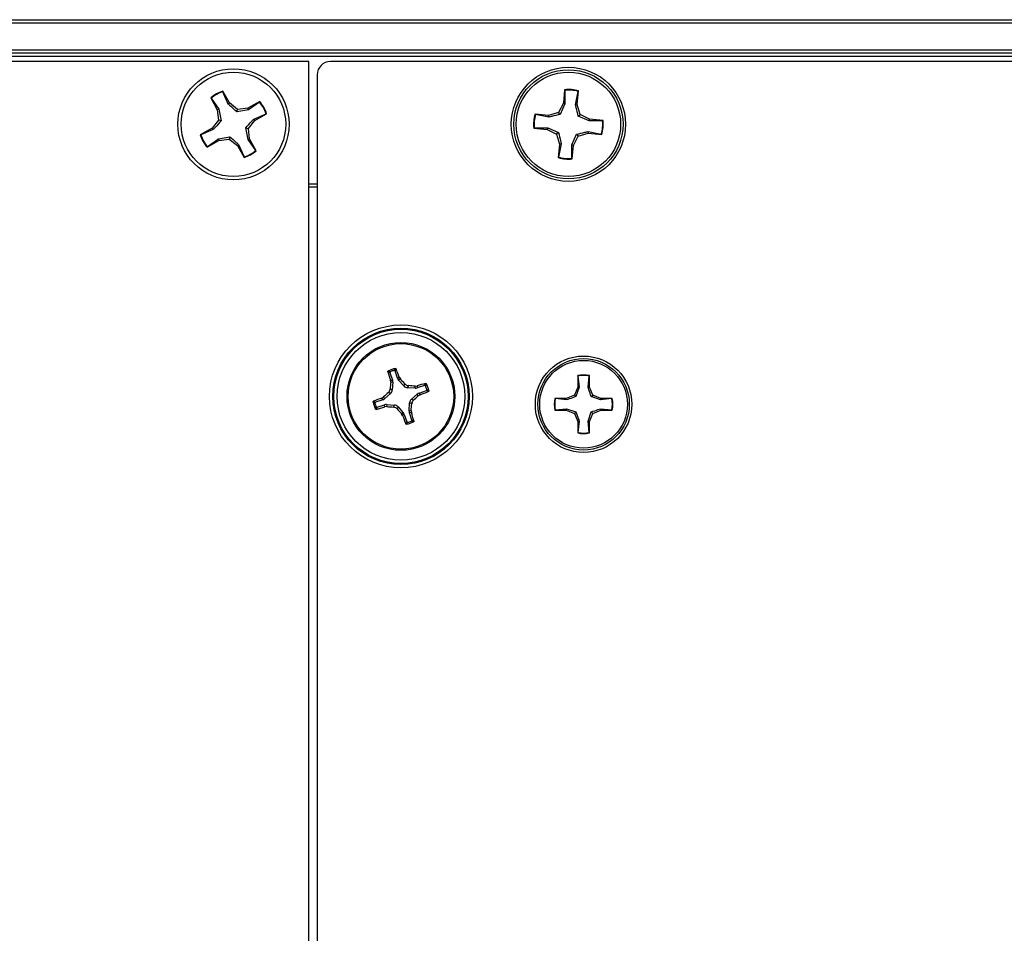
# Model space of a CAD drawing. Header units: inches. Extents: x 0.3 to 33.8, y 0.2 to 21.7.
# Tile 20 of 72: x 11.621 to 11.915, y 9.936 to 10.209. Entities that reach past the tile are written whole.
import ezdxf

# ---------------------------------------------------------------- set-up
doc = ezdxf.new("R2010")
doc.units = ezdxf.units.IN
doc.header["$MEASUREMENT"] = 0

msp = doc.modelspace()

# ---------------------------------------------------------------- linework, layer by layer
at = {"color": 7, "linetype": 'Continuous', "lineweight": 25}
for p, q in [((3.732059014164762, 10.20923298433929), (13.31205901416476, 10.20923298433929)), ((13.31205901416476, 10.2082329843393), (3.732059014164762, 10.2082329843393)), ((3.732059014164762, 10.20023298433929), (13.31205901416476, 10.20023298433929)), ((13.31205901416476, 10.19923298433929), (3.732059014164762, 10.19923298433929)), ((13.31205901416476, 10.19823298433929), (3.732059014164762, 10.19823298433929)), ((11.70705901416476, 10.19673298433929), (9.324559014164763, 10.19673298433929)), ((11.70705901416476, 9.696732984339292), (11.70705901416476, 10.19673298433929)), ((13.30562440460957, 10.19673298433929), (11.71349362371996, 10.19673298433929)), ((11.70955901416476, 10.1927983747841), (11.70955901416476, 9.700667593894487)), ((11.78343015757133, 10.18832153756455), (11.7830552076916, 10.18428397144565)), ((11.78349328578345, 10.1881730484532), (11.78343015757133, 10.18832153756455)), ((11.67776300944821, 10.18585536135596), (11.67974533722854, 10.18231800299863)), ((11.67789924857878, 10.18576891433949), (11.67776300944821, 10.18585536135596)), ((11.67789924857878, 10.18576891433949), (11.68020967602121, 10.18246902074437)), ((11.68337434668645, 10.18435169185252), (11.68139201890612, 10.18788905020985)), ((11.68139463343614, 10.1877277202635), (11.68139201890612, 10.18788905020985)), ((11.68300314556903, 10.18403447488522), (11.68139463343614, 10.1877277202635)), ((11.78349328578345, 10.1881730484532), (11.78352324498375, 10.18414483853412)), ((11.78671173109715, 10.18384873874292), (11.78748294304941, 10.18780254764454)), ((11.78719738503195, 10.1838993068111), (11.78757233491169, 10.18793687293)), ((11.78748294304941, 10.18780254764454), (11.78757233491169, 10.18793687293)), ((11.68020967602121, 10.18246902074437), (11.67974533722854, 10.18231800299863)), ((11.68020967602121, 10.18246902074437), (11.68086238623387, 10.17902441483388)), ((11.68300314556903, 10.18403447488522), (11.68337434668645, 10.18435169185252)), ((11.68581213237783, 10.18243101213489), (11.68337434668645, 10.18435169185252)), ((11.68560044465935, 10.18167961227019), (11.68581213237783, 10.18243101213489)), ((11.68904505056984, 10.18233232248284), (11.68560044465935, 10.18167961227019)), ((11.6888940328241, 10.18279666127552), (11.68581213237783, 10.18243101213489)), ((11.69243139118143, 10.18477898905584), (11.6888940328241, 10.18279666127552)), ((11.68904505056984, 10.18233232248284), (11.6888940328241, 10.18279666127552)), ((11.69234494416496, 10.18464274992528), (11.68904505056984, 10.18233232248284)), ((11.69234494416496, 10.18464274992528), (11.69243139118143, 10.18477898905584)), ((11.7830552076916, 10.18428397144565), (11.78160750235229, 10.18153880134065)), ((11.78352324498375, 10.18414483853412), (11.78210609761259, 10.18093812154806)), ((11.78352324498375, 10.18414483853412), (11.7830552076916, 10.18428397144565)), ((11.78671173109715, 10.18384873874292), (11.78719738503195, 10.1838993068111)), ((11.78811483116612, 10.18093449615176), (11.78719738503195, 10.1838993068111)), ((11.67974533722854, 10.18231800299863), (11.68011098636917, 10.17923610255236)), ((11.69061050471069, 10.17953885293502), (11.69430375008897, 10.18114736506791)), ((11.69061050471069, 10.17953885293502), (11.69092772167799, 10.17916765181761)), ((11.69092772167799, 10.17916765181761), (11.69446508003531, 10.18114997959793)), ((11.69430375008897, 10.18114736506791), (11.69446508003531, 10.18114997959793)), ((11.77864269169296, 10.18062135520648), (11.77460512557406, 10.18099630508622)), ((11.77473945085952, 10.18090691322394), (11.77460512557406, 10.18099630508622)), ((11.77869325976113, 10.18013570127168), (11.77473945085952, 10.18090691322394)), ((11.78160750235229, 10.18153880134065), (11.77864269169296, 10.18062135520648)), ((11.77869325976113, 10.18013570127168), (11.77864269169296, 10.18062135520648)), ((11.78210609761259, 10.18093812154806), (11.78160750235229, 10.18153880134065)), ((11.78751415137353, 10.18043590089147), (11.78811483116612, 10.18093449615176)), ((11.79072086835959, 10.17901875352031), (11.78751415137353, 10.18043590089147)), ((11.79086000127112, 10.17948679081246), (11.78811483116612, 10.18093449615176)), ((11.79072086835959, 10.17901875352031), (11.79086000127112, 10.17948679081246)), ((11.79489756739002, 10.17911184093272), (11.79086000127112, 10.17948679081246)), ((11.67819030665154, 10.17679831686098), (11.67465294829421, 10.17481598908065)), ((11.68011098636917, 10.17923610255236), (11.67819030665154, 10.17679831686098)), ((11.67850752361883, 10.17642711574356), (11.67819030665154, 10.17679831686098)), ((11.68086238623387, 10.17902441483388), (11.68011098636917, 10.17923610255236)), ((11.68890835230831, 10.17349694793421), (11.68825564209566, 10.1769415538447)), ((11.68825564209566, 10.1769415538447), (11.68900704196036, 10.17672986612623)), ((11.68900704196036, 10.17672986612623), (11.69092772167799, 10.17916765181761)), ((11.68937269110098, 10.17364796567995), (11.68900704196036, 10.17672986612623)), ((11.77436895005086, 10.17691725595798), (11.7742204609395, 10.17685412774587)), ((11.7742204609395, 10.17685412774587), (11.77825802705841, 10.17647917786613)), ((11.77436895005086, 10.17691725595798), (11.77839715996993, 10.17694721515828)), ((11.77839715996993, 10.17694721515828), (11.77825802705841, 10.17647917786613)), ((11.77825802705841, 10.17647917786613), (11.7810031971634, 10.17503147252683)), ((11.77839715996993, 10.17694721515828), (11.78160387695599, 10.17553006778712)), ((11.79474907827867, 10.17904871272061), (11.79072086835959, 10.17901875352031)), ((11.79474907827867, 10.17904871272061), (11.79489756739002, 10.17911184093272)), ((11.67481427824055, 10.17481860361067), (11.67465294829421, 10.17481598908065)), ((11.67850752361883, 10.17642711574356), (11.67481427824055, 10.17481860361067)), ((11.67677308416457, 10.17132321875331), (11.68007297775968, 10.17363364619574)), ((11.68007297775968, 10.17363364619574), (11.68351758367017, 10.1742863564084)), ((11.68007297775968, 10.17363364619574), (11.68022399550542, 10.17316930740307)), ((11.68022399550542, 10.17316930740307), (11.6833058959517, 10.1735349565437)), ((11.68351758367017, 10.1742863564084), (11.6833058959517, 10.1735349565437)), ((11.6833058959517, 10.1735349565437), (11.68574368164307, 10.17161427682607)), ((11.68890835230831, 10.17349694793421), (11.68937269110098, 10.17364796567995)), ((11.69135501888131, 10.17011060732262), (11.68937269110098, 10.17364796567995)), ((11.78160387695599, 10.17553006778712), (11.7810031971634, 10.17503147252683)), ((11.7810031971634, 10.17503147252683), (11.78192064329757, 10.17206666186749)), ((11.78559478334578, 10.17182113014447), (11.78701193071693, 10.17502784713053)), ((11.78606282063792, 10.17168199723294), (11.78751052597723, 10.17442716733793)), ((11.78701193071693, 10.17502784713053), (11.78751052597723, 10.17442716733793)), ((11.78751052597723, 10.17442716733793), (11.79047533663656, 10.1753446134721)), ((11.79042476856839, 10.17583026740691), (11.79047533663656, 10.1753446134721)), ((11.79042476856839, 10.17583026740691), (11.79437857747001, 10.17505905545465)), ((11.79047533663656, 10.1753446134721), (11.79451290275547, 10.17496966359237)), ((11.79437857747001, 10.17505905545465), (11.79451290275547, 10.17496966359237)), ((11.67668663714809, 10.17118697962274), (11.68022399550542, 10.17316930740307)), ((11.67677308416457, 10.17132321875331), (11.67668663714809, 10.17118697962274)), ((11.68611488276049, 10.17193149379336), (11.68574368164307, 10.17161427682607)), ((11.68574368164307, 10.17161427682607), (11.6877260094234, 10.16807691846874)), ((11.68611488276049, 10.17193149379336), (11.68772339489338, 10.16823824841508)), ((11.69121877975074, 10.1701970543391), (11.68890835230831, 10.17349694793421)), ((11.78192064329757, 10.17206666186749), (11.78154569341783, 10.16802909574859)), ((11.78240629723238, 10.17211722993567), (11.78163508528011, 10.16816342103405)), ((11.78240629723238, 10.17211722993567), (11.78192064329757, 10.17206666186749)), ((11.78562474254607, 10.16779292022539), (11.78559478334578, 10.17182113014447)), ((11.78559478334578, 10.17182113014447), (11.78606282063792, 10.17168199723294)), ((11.78568787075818, 10.16764443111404), (11.78606282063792, 10.17168199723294)), ((11.68772339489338, 10.16823824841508), (11.6877260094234, 10.16807691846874)), ((11.69121877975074, 10.1701970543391), (11.69135501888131, 10.17011060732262)), ((11.78163508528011, 10.16816342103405), (11.78154569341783, 10.16802909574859)), ((11.78562474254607, 10.16779292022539), (11.78568787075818, 10.16764443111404)), ((11.70705901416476, 10.16023298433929), (11.70955901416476, 10.16023298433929)), ((11.70955901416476, 10.15923298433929), (11.70705901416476, 10.15923298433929)), ((11.73128902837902, 10.1038156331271), (11.73204136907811, 10.10161952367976)), ((11.73355139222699, 10.10213682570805), (11.73279905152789, 10.1043329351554)), ((11.73144293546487, 10.10153903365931), (11.73204136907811, 10.10161952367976)), ((11.73150783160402, 10.10093503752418), (11.73144293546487, 10.10153903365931)), ((11.7321223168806, 10.10101768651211), (11.73150783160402, 10.10093503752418)), ((11.7321223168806, 10.10101768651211), (11.7319745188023, 10.09866169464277)), ((11.73355139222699, 10.10213682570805), (11.73407347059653, 10.10244019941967)), ((11.73439257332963, 10.10192328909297), (11.73385649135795, 10.10161177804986)), ((11.73541792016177, 10.09984133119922), (11.73385649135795, 10.10161177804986)), ((11.73407347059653, 10.10244019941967), (11.73439257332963, 10.10192328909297)), ((11.73541792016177, 10.09984133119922), (11.73572235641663, 10.10046304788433)), ((11.78733990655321, 10.10292766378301), (11.78733990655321, 10.09952255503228)), ((11.78740422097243, 10.10280840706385), (11.78733990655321, 10.10292766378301)), ((11.78740422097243, 10.10280840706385), (11.78774205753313, 10.09944256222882)), ((11.79043108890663, 10.09944256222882), (11.79076892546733, 10.10280840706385)), ((11.79076892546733, 10.10280840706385), (11.79083323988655, 10.10292766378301)), ((11.79083323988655, 10.09952255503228), (11.79083323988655, 10.10292766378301)), ((11.73145066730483, 10.0975918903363), (11.7296802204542, 10.09603046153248)), ((11.73145066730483, 10.0975918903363), (11.73082895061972, 10.09789632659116)), ((11.73135280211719, 10.09896613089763), (11.7319745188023, 10.09866169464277)), ((11.7367921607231, 10.09993919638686), (11.73648772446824, 10.09931747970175)), ((11.73884371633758, 10.09916968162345), (11.73648772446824, 10.09931747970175)), ((11.73766736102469, 10.09587407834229), (11.73943780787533, 10.0974355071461)), ((11.73876106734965, 10.09978416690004), (11.73936506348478, 10.09984906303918)), ((11.73884371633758, 10.09916968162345), (11.73876106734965, 10.09978416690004)), ((11.73936506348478, 10.09984906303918), (11.73944555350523, 10.09925062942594)), ((11.73974931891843, 10.09689942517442), (11.73943780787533, 10.0974355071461)), ((11.74164166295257, 10.10000297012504), (11.73944555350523, 10.09925062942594)), ((11.74026622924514, 10.09721852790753), (11.73974931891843, 10.09689942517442)), ((11.73996285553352, 10.09774060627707), (11.74215896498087, 10.09849294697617)), ((11.73996285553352, 10.09774060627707), (11.74026622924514, 10.09721852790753)), ((11.7863425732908, 10.09711477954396), (11.78393479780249, 10.09611744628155)), ((11.78733990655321, 10.09952255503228), (11.7863425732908, 10.09711477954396)), ((11.78680611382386, 10.0966512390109), (11.7863425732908, 10.09711477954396)), ((11.78774205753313, 10.09944256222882), (11.78680611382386, 10.0966512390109)), ((11.78774205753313, 10.09944256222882), (11.78733990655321, 10.09952255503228)), ((11.79043108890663, 10.09944256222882), (11.79083323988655, 10.09952255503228)), ((11.79183057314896, 10.09711477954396), (11.79083323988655, 10.09952255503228)), ((11.7913670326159, 10.0966512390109), (11.79183057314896, 10.09711477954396)), ((11.79423834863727, 10.09611744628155), (11.79183057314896, 10.09711477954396)), ((11.729155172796, 10.09572536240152), (11.72695906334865, 10.09497302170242)), ((11.72747636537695, 10.09346299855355), (11.7296724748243, 10.09421533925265)), ((11.72885179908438, 10.09624744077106), (11.72936870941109, 10.09656654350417)), ((11.729155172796, 10.09572536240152), (11.72885179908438, 10.09624744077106)), ((11.72936870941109, 10.09656654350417), (11.7296802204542, 10.09603046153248)), ((11.72975296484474, 10.09361690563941), (11.7296724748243, 10.09421533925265)), ((11.73027431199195, 10.09429628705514), (11.73035696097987, 10.09368180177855)), ((11.73027431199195, 10.09429628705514), (11.73263030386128, 10.09414848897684)), ((11.73232586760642, 10.09352677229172), (11.73263030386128, 10.09414848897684)), ((11.73699571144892, 10.09244828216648), (11.73714350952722, 10.09480427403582)), ((11.73776522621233, 10.09449983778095), (11.73714350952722, 10.09480427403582)), ((11.73766736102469, 10.09587407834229), (11.7382890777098, 10.09556964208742)), ((11.78393479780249, 10.09611744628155), (11.78052968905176, 10.09611744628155)), ((11.78064894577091, 10.09605313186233), (11.78052968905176, 10.09611744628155)), ((11.78401479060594, 10.09571529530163), (11.78064894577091, 10.09605313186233)), ((11.78401479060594, 10.09571529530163), (11.78393479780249, 10.09611744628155)), ((11.79415835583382, 10.09571529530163), (11.7913670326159, 10.0966512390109)), ((11.79415835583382, 10.09571529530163), (11.79423834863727, 10.09611744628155)), ((11.79752420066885, 10.09605313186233), (11.79415835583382, 10.09571529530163)), ((11.797643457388, 10.09611744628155), (11.79423834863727, 10.09611744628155)), ((11.79752420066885, 10.09605313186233), (11.797643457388, 10.09611744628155)), ((11.73035696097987, 10.09368180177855), (11.72975296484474, 10.09361690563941)), ((11.73370010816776, 10.09362463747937), (11.73339567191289, 10.09300292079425)), ((11.73370010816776, 10.09362463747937), (11.73526153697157, 10.09185419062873)), ((11.73472545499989, 10.09154267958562), (11.73526153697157, 10.09185419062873)), ((11.73504455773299, 10.09102576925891), (11.73472545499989, 10.09154267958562)), ((11.73556663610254, 10.09132914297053), (11.73504455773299, 10.09102576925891)), ((11.73556663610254, 10.09132914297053), (11.73631897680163, 10.08913303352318)), ((11.73699571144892, 10.09244828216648), (11.7376101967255, 10.0925309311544)), ((11.73767509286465, 10.09192693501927), (11.73707665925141, 10.09184644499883)), ((11.73782899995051, 10.08965033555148), (11.73707665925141, 10.09184644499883)), ((11.7376101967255, 10.0925309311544), (11.73767509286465, 10.09192693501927)), ((11.78064894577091, 10.09268842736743), (11.78052968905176, 10.09262411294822)), ((11.78052968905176, 10.09262411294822), (11.78393479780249, 10.09262411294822)), ((11.78064894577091, 10.09268842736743), (11.78401479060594, 10.09302626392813)), ((11.78401479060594, 10.09302626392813), (11.78393479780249, 10.09262411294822)), ((11.78393479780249, 10.09262411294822), (11.7863425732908, 10.09162677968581)), ((11.78401479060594, 10.09302626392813), (11.78680611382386, 10.09209032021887)), ((11.78680611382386, 10.09209032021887), (11.7863425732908, 10.09162677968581)), ((11.7863425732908, 10.09162677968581), (11.78733990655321, 10.08921900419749)), ((11.79043108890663, 10.08929899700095), (11.7913670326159, 10.09209032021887)), ((11.79083323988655, 10.08921900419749), (11.79183057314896, 10.09162677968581)), ((11.7913670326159, 10.09209032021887), (11.79183057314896, 10.09162677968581)), ((11.79183057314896, 10.09162677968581), (11.79423834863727, 10.09262411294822)), ((11.79415835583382, 10.09302626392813), (11.79752420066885, 10.09268842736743)), ((11.79415835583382, 10.09302626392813), (11.79423834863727, 10.09262411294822)), ((11.79423834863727, 10.09262411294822), (11.797643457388, 10.09262411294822)), ((11.79752420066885, 10.09268842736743), (11.797643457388, 10.09262411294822)), ((11.78774205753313, 10.08929899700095), (11.78733990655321, 10.08921900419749)), ((11.78733990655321, 10.08921900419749), (11.78733990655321, 10.08581389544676)), ((11.78774205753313, 10.08929899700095), (11.78740422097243, 10.08593315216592)), ((11.79076892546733, 10.08593315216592), (11.79043108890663, 10.08929899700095)), ((11.79043108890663, 10.08929899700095), (11.79083323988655, 10.08921900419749)), ((11.79083323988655, 10.08581389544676), (11.79083323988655, 10.08921900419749)), ((11.78740422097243, 10.08593315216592), (11.78733990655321, 10.08581389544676)), ((11.79076892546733, 10.08593315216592), (11.79083323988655, 10.08581389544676))]:
    msp.add_line(p, q, dxfattribs=at)
for centre, radius in [((11.68455901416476, 10.17798298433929), 0.01660000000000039), ((11.78455901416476, 10.17798298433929), 0.01704854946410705), ((11.78455901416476, 10.17798298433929), 0.01630572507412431), ((11.68455901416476, 10.17798298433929), 0.0156000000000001), ((11.78455901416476, 10.17798298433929), 0.0156000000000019), ((11.73455901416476, 10.09673298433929), 0.02135206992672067), ((11.73455901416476, 10.09673298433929), 0.02036841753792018), ((11.73455901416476, 10.09673298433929), 0.02003317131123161), ((11.73455901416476, 10.09673298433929), 0.01904951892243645), ((11.73455901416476, 10.09673298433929), 0.01609999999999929), ((11.73455901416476, 10.09673298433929), 0.0157528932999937), ((11.78908657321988, 10.09437077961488), 0.01439854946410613), ((11.78908657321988, 10.09437077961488), 0.01365572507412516), ((11.78908657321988, 10.09437077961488), 0.01310000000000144)]:
    msp.add_circle(centre, radius, dxfattribs=at)
for centre, radius, start, end in [((11.78455901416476, 10.17798298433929), 0.01040000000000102, 73.15746670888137, 96.23138477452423), ((11.78455901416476, 10.17798298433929), 0.01024564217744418, 73.41827507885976, 95.97057640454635), ((11.68455901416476, 10.17798298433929), 0.01040000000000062, 107.7292146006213, 130.8031326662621), ((11.68455901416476, 10.17798298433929), 0.01024564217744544, 107.9900229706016, 130.5423242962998), ((11.68455901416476, 10.17798298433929), 0.01024564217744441, 17.99002297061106, 40.54232429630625), ((11.68455901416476, 10.17798298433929), 0.0104000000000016, 17.72921460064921, 40.80313266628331), ((11.78455901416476, 10.17798298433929), 0.01039999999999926, 163.1574667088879, 186.2313847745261), ((11.78455901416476, 10.17798298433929), 0.01024564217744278, 163.4182750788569, 185.970576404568), ((11.78455901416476, 10.17798298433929), 0.0102456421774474, 343.4182750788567, 5.970576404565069), ((11.78455901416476, 10.17798298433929), 0.0104000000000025, 343.1574667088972, 6.231384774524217), ((11.68455901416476, 10.17798298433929), 0.01039999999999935, 197.7292146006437, 220.8031326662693), ((11.68455901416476, 10.17798298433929), 0.01024564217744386, 197.9900229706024, 220.5423242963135), ((11.68455901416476, 10.17798298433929), 0.01024564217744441, 287.9900229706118, 310.5423242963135), ((11.68455901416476, 10.17798298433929), 0.0104000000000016, 287.729214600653, 310.8031326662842), ((11.78455901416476, 10.17798298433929), 0.01039999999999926, 253.1574667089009, 276.2313847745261), ((11.78455901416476, 10.17798298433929), 0.01024564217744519, 253.4182750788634, 275.9705764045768), ((11.88347511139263, 10.14859215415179), 0.1591470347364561, 196.2431708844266, 197.1970081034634), ((11.73455901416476, 10.09673298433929), 0.008495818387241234, 101.6349013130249, 116.1858518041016), ((11.73455901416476, 10.09673298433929), 0.008014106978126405, 104.7488169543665, 113.0719361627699), ((11.58512558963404, 10.04638391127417), 0.1591470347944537, 20.62374501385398, 21.57758223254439), ((11.78908657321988, 10.09437077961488), 0.008733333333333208, 78.4630409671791, 101.5369590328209), ((11.78908657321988, 10.09437077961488), 0.008603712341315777, 78.72384933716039, 101.2761506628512), ((11.91604823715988, 10.08541397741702), 0.1851919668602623, 175.1923636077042, 175.8034038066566), ((11.59813543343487, 9.976503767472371), 0.1851919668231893, 42.01734931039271, 42.62838950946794), ((11.78641818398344, 9.947816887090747), 0.1591470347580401, 106.2431708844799, 107.197008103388), ((11.73455901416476, 10.09673298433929), 0.008495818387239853, 11.63490131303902, 26.18585180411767), ((11.85478823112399, 9.960309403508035), 0.1851919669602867, 132.0173493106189, 132.6283895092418), ((11.72324000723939, 9.915243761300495), 0.1851919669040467, 85.1923636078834, 85.80340380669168), ((11.68420994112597, 10.24616640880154), 0.15914703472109, 290.6237450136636, 291.5775822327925), ((11.73455901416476, 10.09673298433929), 0.008014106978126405, 14.74881695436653, 23.07193616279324), ((11.73455901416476, 10.09673298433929), 0.008495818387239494, 191.6349013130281, 206.185851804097), ((11.78490808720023, 9.947299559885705), 0.1591470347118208, 110.6237450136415, 111.5775822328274), ((11.73455901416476, 10.09673298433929), 0.008014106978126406, 194.748816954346, 203.0719361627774), ((11.55306979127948, 10.10805199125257), 0.1851919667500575, 355.1923636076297, 355.8034038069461), ((11.61432979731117, 10.23315656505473), 0.1851919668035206, 312.0173493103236, 312.6283895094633), ((11.78908657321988, 10.09437077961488), 0.008733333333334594, 168.4630409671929, 191.536959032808), ((11.78908657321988, 10.09437077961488), 0.008603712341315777, 168.7238493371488, 191.276150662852), ((11.78908657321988, 10.09437077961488), 0.008603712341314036, 348.7238493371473, 11.27615066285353), ((11.78908657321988, 10.09437077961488), 0.008733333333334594, 348.4630409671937, 11.53695903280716), ((11.68269984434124, 10.24564908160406), 0.1591470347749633, 286.2431708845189, 287.197008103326), ((11.74587802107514, 10.27822220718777), 0.1851919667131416, 265.1923636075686, 265.8034038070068), ((11.87098259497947, 10.21696220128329), 0.1851919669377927, 222.0173493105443, 222.628389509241), ((11.58564291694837, 10.04487381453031), 0.1591470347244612, 16.24317088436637, 17.19700810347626), ((11.88399243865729, 10.14708205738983), 0.1591470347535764, 200.623745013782, 201.577582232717), ((11.73455901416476, 10.09673298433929), 0.008495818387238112, 281.6349013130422, 296.1858518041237), ((11.73455901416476, 10.09673298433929), 0.008014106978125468, 284.7488169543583, 293.0719361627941), ((11.78908657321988, 10.09437077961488), 0.008733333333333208, 258.4630409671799, 281.5369590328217), ((11.78908657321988, 10.09437077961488), 0.008603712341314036, 258.7238493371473, 281.2761506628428)]:
    msp.add_arc(centre, radius, start, end, dxfattribs=at)
for centre, major_axis, ratio, start_param, end_param in [((11.71349842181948, 10.19279357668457), (0.002787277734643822, -0.002787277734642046), 0.9987827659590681, 2.356803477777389, 3.926381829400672), ((11.73055164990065, 10.10111279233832), (-0.001559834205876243, -0.0002097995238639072), 0.9943069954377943, 2.946332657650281, 3.336852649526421), ((11.73503889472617, 10.10265002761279), (0.001360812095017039, 0.000790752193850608), 0.9943069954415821, 2.946332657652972, 3.336852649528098), ((11.73040451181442, 10.09876732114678), (-0.001414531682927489, 0.0006926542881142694), 0.9935910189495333, 2.751161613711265, 3.532023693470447), ((11.73659335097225, 10.10088748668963), (0.0006926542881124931, 0.001414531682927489), 0.9935910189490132, 2.751161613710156, 3.532023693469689), ((11.73893882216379, 10.10074034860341), (-0.0002097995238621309, 0.001559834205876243), 0.9943069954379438, 2.946332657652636, 3.336852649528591), ((11.74047605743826, 10.09625310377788), (0.0007907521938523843, -0.001360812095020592), 0.9943069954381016, 2.946332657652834, 3.336852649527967), ((11.72864197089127, 10.0972128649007), (-0.000790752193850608, 0.001360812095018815), 0.9943069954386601, 2.946332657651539, 3.336852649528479), ((11.73017920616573, 10.09272562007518), (0.0002097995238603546, -0.001559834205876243), 0.9943069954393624, 2.946332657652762, 3.33685264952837), ((11.73252467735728, 10.09257848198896), (-0.0006926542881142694, -0.001414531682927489), 0.9935910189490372, 2.751161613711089, 3.532023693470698), ((11.7387135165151, 10.09469864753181), (0.001414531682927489, -0.0006926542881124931), 0.9935910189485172, 2.751161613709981, 3.532023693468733), ((11.73407913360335, 10.0908159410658), (-0.001360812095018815, -0.0007907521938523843), 0.9943069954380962, 2.946332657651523, 3.336852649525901), ((11.73856637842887, 10.09235317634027), (0.001559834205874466, 0.0002097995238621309), 0.9943069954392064, 2.946332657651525, 3.336852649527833)]:
    msp.add_ellipse(centre, major_axis=major_axis, ratio=ratio, start_param=start_param, end_param=end_param, dxfattribs=at)
for points, knots in [([(11.68560044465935, 10.18167961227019), (11.68494433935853, 10.18226203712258), (11.68401441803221, 10.18308752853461), (11.68323318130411, 10.18381907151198), (11.68300314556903, 10.18403447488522)], [0, 0, 0, 0, 0.705549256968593, 1, 1, 1, 1]), ([(11.78751415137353, 10.18043590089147), (11.78730439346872, 10.18128777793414), (11.78700709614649, 10.1824951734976), (11.78677891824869, 10.18354084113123), (11.78671173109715, 10.18384873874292)], [0, 0, 0, 0, 0.705549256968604, 1, 1, 1, 1]), ([(11.68825564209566, 10.1769415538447), (11.68883806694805, 10.17759765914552), (11.68966355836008, 10.17852758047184), (11.69039510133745, 10.17930881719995), (11.69061050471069, 10.17953885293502)], [0, 0, 0, 0, 0.705549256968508, 0.9999999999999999, 0.9999999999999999, 0.9999999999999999, 0.9999999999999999]), ([(11.78210609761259, 10.18093812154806), (11.78125422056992, 10.18072836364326), (11.78004682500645, 10.18043106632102), (11.77900115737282, 10.18020288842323), (11.77869325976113, 10.18013570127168)], [0, 0, 0, 0, 0.7055492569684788, 1, 1, 1, 1]), ([(11.68086238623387, 10.17902441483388), (11.68027996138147, 10.17836830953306), (11.67945446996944, 10.17743838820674), (11.67872292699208, 10.17665715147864), (11.67850752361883, 10.17642711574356)], [0, 0, 0, 0, 0.7055492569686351, 1, 1, 1, 1]), ([(11.68351758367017, 10.1742863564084), (11.68417368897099, 10.173703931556), (11.68510361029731, 10.17287844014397), (11.68588484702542, 10.17214689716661), (11.68611488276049, 10.17193149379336)], [0, 0, 0, 0, 0.7055492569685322, 1, 1, 1, 1]), ([(11.78160387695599, 10.17553006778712), (11.7818136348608, 10.17467819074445), (11.78211093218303, 10.17347079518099), (11.78233911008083, 10.17242512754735), (11.78240629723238, 10.17211722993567)], [0, 0, 0, 0, 0.7055492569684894, 1, 1, 1, 1]), ([(11.78701193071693, 10.17502784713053), (11.7878638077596, 10.17523760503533), (11.78907120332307, 10.17553490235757), (11.7901168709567, 10.17576308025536), (11.79042476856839, 10.17583026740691)], [0, 0, 0, 0, 0.7055492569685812, 1, 1, 1, 1]), ([(11.73068071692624, 10.10407640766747), (11.73067592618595, 10.10410309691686), (11.73066634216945, 10.10415648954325), (11.73068914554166, 10.10423805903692), (11.73073636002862, 10.10431083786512), (11.73078546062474, 10.10434154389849), (11.73080994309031, 10.10435685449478)], [0, 0, 0, 0, 0.2526917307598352, 0.5055172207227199, 0.7534417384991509, 1, 1, 1, 1]), ([(11.73128902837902, 10.1038156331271), (11.73118825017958, 10.10386007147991), (11.73098451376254, 10.10394990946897), (11.73078270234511, 10.10403394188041), (11.73068071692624, 10.10407640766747)], [0, 0, 0, 0, 0.4946499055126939, 1, 1, 1, 1]), ([(11.73080994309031, 10.10435685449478), (11.73090994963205, 10.10431679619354), (11.7311116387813, 10.10423600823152), (11.73131557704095, 10.10414962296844), (11.73141839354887, 10.10410607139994)], [0, 0, 0, 0, 0.4958449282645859, 1, 1, 1, 1]), ([(11.73141839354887, 10.10410607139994), (11.73139519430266, 10.1040933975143), (11.73134879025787, 10.10406804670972), (11.73130014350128, 10.10400356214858), (11.73127487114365, 10.10392839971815), (11.73127514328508, 10.10386302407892), (11.73128574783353, 10.10382682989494), (11.73128902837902, 10.1038156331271)], [0, 0, 0, 0, 0.2255496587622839, 0.4511532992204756, 0.6755815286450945, 0.8996402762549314, 0.9999999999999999, 0.9999999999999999, 0.9999999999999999, 0.9999999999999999]), ([(11.73251876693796, 10.10448303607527), (11.73257327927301, 10.10458048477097), (11.73268140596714, 10.10477377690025), (11.73279118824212, 10.10496126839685), (11.73284562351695, 10.10505423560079)], [0, 0, 0, 0, 0.5041524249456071, 1, 1, 1, 1]), ([(11.73279905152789, 10.1043329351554), (11.73278809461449, 10.1043569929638), (11.73276617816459, 10.10440511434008), (11.73270539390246, 10.1044583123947), (11.73263226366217, 10.10448897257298), (11.73256704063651, 10.10449344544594), (11.73253017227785, 10.10448549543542), (11.73251876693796, 10.10448303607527)], [0, 0, 0, 0, 0.2255496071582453, 0.4511532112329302, 0.6755811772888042, 0.8996400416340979, 1, 1, 1, 1]), ([(11.73311967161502, 10.10491194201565), (11.73306514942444, 10.1048158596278), (11.73295726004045, 10.10462573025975), (11.73285140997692, 10.10442983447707), (11.73279905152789, 10.1043329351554)], [0, 0, 0, 0, 0.5053526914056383, 1, 1, 1, 1]), ([(11.73284562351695, 10.10505423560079), (11.73287169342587, 10.10505712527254), (11.73292379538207, 10.10506290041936), (11.73299999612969, 10.10504072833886), (11.73306554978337, 10.10499791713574), (11.73310303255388, 10.10495020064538), (11.7331165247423, 10.10491917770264), (11.73311967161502, 10.10491194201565)], [0, 0, 0, 0, 0.2243701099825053, 0.4484143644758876, 0.6809026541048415, 0.9255748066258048, 1, 1, 1, 1]), ([(11.73572235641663, 10.10046304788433), (11.73585083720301, 10.10034535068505), (11.73610780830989, 10.10010994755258), (11.73650370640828, 10.09997073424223), (11.73673368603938, 10.09994558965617), (11.7367921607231, 10.09993919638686)], [0, 0, 0, 0, 0.4271587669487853, 0.8543492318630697, 1, 1, 1, 1]), ([(11.74164166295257, 10.10000297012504), (11.74168610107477, 10.10010374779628), (11.74177593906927, 10.10030748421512), (11.74185997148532, 10.10050929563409), (11.74190243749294, 10.10061128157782)], [0, 0, 0, 0, 0.4946473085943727, 1, 1, 1, 1]), ([(11.74193210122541, 10.09987360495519), (11.74191942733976, 10.0998968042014), (11.74189407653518, 10.09994320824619), (11.74182959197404, 10.09999185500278), (11.74175442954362, 10.1000171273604), (11.74168905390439, 10.10001685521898), (11.74165285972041, 10.10000625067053), (11.74164166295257, 10.10000297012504)], [0, 0, 0, 0, 0.2255496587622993, 0.451153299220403, 0.6755815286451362, 0.8996402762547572, 1, 1, 1, 1]), ([(11.74190243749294, 10.10061128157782), (11.74192912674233, 10.10061607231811), (11.74198251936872, 10.10062565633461), (11.74206408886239, 10.10060285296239), (11.74213686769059, 10.10055563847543), (11.74216757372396, 10.10050653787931), (11.74218288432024, 10.10048205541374)], [0, 0, 0, 0, 0.2526917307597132, 0.5055172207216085, 0.753441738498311, 0.9999999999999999, 0.9999999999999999, 0.9999999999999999, 0.9999999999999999]), ([(11.74218288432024, 10.10048205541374), (11.74214282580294, 10.10038204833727), (11.74206203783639, 10.1001803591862), (11.74197565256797, 10.09997642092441), (11.74193210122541, 10.09987360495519)], [0, 0, 0, 0, 0.4958475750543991, 0.9999999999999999, 0.9999999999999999, 0.9999999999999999, 0.9999999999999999]), ([(11.73082895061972, 10.09789632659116), (11.730946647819, 10.09802480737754), (11.73118205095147, 10.09828177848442), (11.73132126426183, 10.09867767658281), (11.73134640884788, 10.09890765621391), (11.73135280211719, 10.09896613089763)], [0, 0, 0, 0, 0.427158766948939, 0.8543492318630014, 1, 1, 1, 1]), ([(11.74215896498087, 10.09849294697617), (11.74218302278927, 10.09850390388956), (11.74223114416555, 10.09852582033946), (11.74228434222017, 10.0985866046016), (11.74231500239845, 10.09865973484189), (11.74231947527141, 10.09872495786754), (11.74231152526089, 10.0987618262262), (11.74230906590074, 10.0987732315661)], [0, 0, 0, 0, 0.225549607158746, 0.4511532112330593, 0.6755811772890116, 0.8996400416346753, 1, 1, 1, 1]), ([(11.74273797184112, 10.09817232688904), (11.74264188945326, 10.09822684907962), (11.74245176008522, 10.09833473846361), (11.74225586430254, 10.09844058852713), (11.74215896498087, 10.09849294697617)], [0, 0, 0, 0, 0.5053526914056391, 1, 1, 1, 1]), ([(11.74230906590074, 10.0987732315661), (11.74240651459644, 10.09871871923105), (11.74259980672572, 10.09861059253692), (11.74278729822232, 10.09850081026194), (11.74288026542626, 10.09844637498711)], [0, 0, 0, 0, 0.5041524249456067, 1, 1, 1, 1]), ([(11.74288026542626, 10.09844637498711), (11.74288315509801, 10.09842030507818), (11.74288893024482, 10.09836820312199), (11.74286675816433, 10.09829200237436), (11.74282394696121, 10.09822644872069), (11.74277623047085, 10.09818896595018), (11.7427452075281, 10.09817547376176), (11.74273797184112, 10.09817232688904)], [0, 0, 0, 0, 0.2243701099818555, 0.4484143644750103, 0.6809026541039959, 0.9255748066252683, 1, 1, 1, 1]), ([(11.7913670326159, 10.0966512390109), (11.79112549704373, 10.09734724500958), (11.79078316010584, 10.09833371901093), (11.79051117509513, 10.09919033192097), (11.79043108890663, 10.09944256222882)], [0, 0, 0, 0, 0.7055492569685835, 0.9999999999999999, 0.9999999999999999, 0.9999999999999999, 0.9999999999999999]), ([(11.72623776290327, 10.09501959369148), (11.72623487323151, 10.0950456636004), (11.7262290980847, 10.0950977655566), (11.72625127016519, 10.09517396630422), (11.72629408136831, 10.0952395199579), (11.72634179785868, 10.09527700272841), (11.72637282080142, 10.09529049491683), (11.7263800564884, 10.09529364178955)], [0, 0, 0, 0, 0.2243701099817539, 0.4484143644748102, 0.6809026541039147, 0.9255748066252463, 1, 1, 1, 1]), ([(11.72680896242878, 10.09469273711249), (11.72671151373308, 10.09474724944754), (11.7265182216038, 10.09485537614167), (11.7263307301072, 10.09496515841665), (11.72623776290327, 10.09501959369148)], [0, 0, 0, 0, 0.5041524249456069, 1, 1, 1, 1]), ([(11.7263800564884, 10.09529364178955), (11.72647613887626, 10.09523911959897), (11.7266662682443, 10.09513123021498), (11.72686216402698, 10.09502538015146), (11.72695906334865, 10.09497302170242)], [0, 0, 0, 0, 0.5053526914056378, 1, 1, 1, 1]), ([(11.72695906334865, 10.09497302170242), (11.72693500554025, 10.09496206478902), (11.72688688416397, 10.09494014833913), (11.72683368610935, 10.09487936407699), (11.72680302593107, 10.0948062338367), (11.72679855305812, 10.09474101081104), (11.72680650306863, 10.09470414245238), (11.72680896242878, 10.09469273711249)], [0, 0, 0, 0, 0.2255496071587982, 0.4511532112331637, 0.675581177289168, 0.8996400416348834, 1, 1, 1, 1]), ([(11.7382890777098, 10.09556964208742), (11.73817138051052, 10.09544116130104), (11.73793597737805, 10.09518419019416), (11.7377967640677, 10.09478829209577), (11.73777161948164, 10.09455831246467), (11.73776522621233, 10.09449983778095)], [0, 0, 0, 0, 0.4271587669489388, 0.8543492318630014, 1, 1, 1, 1]), ([(11.78680611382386, 10.0966512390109), (11.78611010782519, 10.09640970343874), (11.78512363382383, 10.09606736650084), (11.78426702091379, 10.09579538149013), (11.78401479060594, 10.09571529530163)], [0, 0, 0, 0, 0.705549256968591, 0.9999999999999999, 0.9999999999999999, 0.9999999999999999, 0.9999999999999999]), ([(11.72693514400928, 10.09298391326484), (11.72697520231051, 10.09308391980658), (11.72705599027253, 10.09328560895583), (11.72714237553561, 10.09348954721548), (11.72718592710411, 10.0935923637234)], [0, 0, 0, 0, 0.4958449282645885, 1, 1, 1, 1]), ([(11.72721559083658, 10.09285468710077), (11.7271889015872, 10.09284989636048), (11.7271355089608, 10.09284031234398), (11.72705393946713, 10.09286311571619), (11.72698116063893, 10.09291033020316), (11.72695045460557, 10.09295943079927), (11.72693514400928, 10.09298391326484)], [0, 0, 0, 0, 0.2526917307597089, 0.5055172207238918, 0.7534417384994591, 1, 1, 1, 1]), ([(11.72718592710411, 10.0935923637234), (11.72719860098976, 10.09356916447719), (11.72722395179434, 10.0935227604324), (11.72728843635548, 10.09347411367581), (11.7273635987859, 10.09344884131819), (11.72742897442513, 10.09344911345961), (11.72746516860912, 10.09345971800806), (11.72747636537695, 10.09346299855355)], [0, 0, 0, 0, 0.2255496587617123, 0.4511532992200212, 0.6755815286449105, 0.8996402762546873, 1, 1, 1, 1]), ([(11.72747636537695, 10.09346299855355), (11.72743192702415, 10.09336222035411), (11.72734208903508, 10.09315848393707), (11.72725805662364, 10.09295667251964), (11.72721559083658, 10.09285468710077)], [0, 0, 0, 0, 0.4946499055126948, 1, 1, 1, 1]), ([(11.73339567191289, 10.09300292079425), (11.73326719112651, 10.09312061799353), (11.73301022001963, 10.093356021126), (11.73261432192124, 10.09349523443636), (11.73238434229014, 10.09352037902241), (11.73232586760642, 10.09352677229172)], [0, 0, 0, 0, 0.427158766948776, 0.8543492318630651, 1, 1, 1, 1]), ([(11.78680611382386, 10.09209032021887), (11.78704764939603, 10.09139431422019), (11.78738998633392, 10.09040784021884), (11.78766197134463, 10.0895512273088), (11.78774205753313, 10.08929899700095)], [0, 0, 0, 0, 0.7055492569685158, 1, 1, 1, 1]), ([(11.7913670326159, 10.09209032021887), (11.79206303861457, 10.09233185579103), (11.79304951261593, 10.09267419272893), (11.79390612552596, 10.09294617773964), (11.79415835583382, 10.09302626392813)], [0, 0, 0, 0, 0.7055492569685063, 1, 1, 1, 1]), ([(11.73599835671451, 10.08855402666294), (11.73605287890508, 10.08865010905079), (11.73616076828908, 10.08884023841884), (11.7362666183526, 10.08903613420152), (11.73631897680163, 10.08913303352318)], [0, 0, 0, 0, 0.5053526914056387, 1, 1, 1, 1]), ([(11.73627240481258, 10.0884117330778), (11.73624633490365, 10.08840884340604), (11.73619423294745, 10.08840306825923), (11.73611803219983, 10.08842524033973), (11.73605247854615, 10.08846805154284), (11.73601499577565, 10.08851576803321), (11.73600150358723, 10.08854679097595), (11.73599835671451, 10.08855402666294)], [0, 0, 0, 0, 0.2243701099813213, 0.4484143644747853, 0.6809026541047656, 0.9255748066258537, 1, 1, 1, 1]), ([(11.73659926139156, 10.08898293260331), (11.73654474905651, 10.08888548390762), (11.73643662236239, 10.08869219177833), (11.73632684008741, 10.08850470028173), (11.73627240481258, 10.0884117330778)], [0, 0, 0, 0, 0.5041524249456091, 1, 1, 1, 1]), ([(11.73631897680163, 10.08913303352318), (11.73632993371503, 10.08910897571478), (11.73635185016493, 10.08906085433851), (11.73641263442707, 10.08900765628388), (11.73648576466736, 10.08897699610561), (11.73655098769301, 10.08897252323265), (11.73658785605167, 10.08898047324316), (11.73659926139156, 10.08898293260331)], [0, 0, 0, 0, 0.2255496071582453, 0.4511532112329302, 0.6755811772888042, 0.8996400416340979, 1, 1, 1, 1]), ([(11.73769963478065, 10.08935989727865), (11.73772283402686, 10.08937257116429), (11.73776923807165, 10.08939792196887), (11.73781788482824, 10.08946240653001), (11.73784315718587, 10.08953756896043), (11.73784288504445, 10.08960294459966), (11.737832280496, 10.08963913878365), (11.73782899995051, 10.08965033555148)], [0, 0, 0, 0, 0.2255496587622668, 0.4511532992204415, 0.6755815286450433, 0.8996402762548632, 1, 1, 1, 1]), ([(11.73830808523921, 10.08910911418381), (11.73820807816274, 10.08914917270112), (11.73800638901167, 10.08922996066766), (11.73780245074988, 10.08931634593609), (11.73769963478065, 10.08935989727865)], [0, 0, 0, 0, 0.4958475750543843, 1, 1, 1, 1]), ([(11.73782899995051, 10.08965033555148), (11.73792977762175, 10.08960589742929), (11.73813351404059, 10.08951605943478), (11.73833532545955, 10.08943202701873), (11.73843731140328, 10.08938956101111)], [0, 0, 0, 0, 0.4946473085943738, 1, 1, 1, 1]), ([(11.73843731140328, 10.08938956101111), (11.73844210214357, 10.08936287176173), (11.73845168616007, 10.08930947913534), (11.73842888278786, 10.08922790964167), (11.7383816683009, 10.08915513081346), (11.73833256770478, 10.0891244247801), (11.73830808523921, 10.08910911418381)], [0, 0, 0, 0, 0.2526917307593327, 0.5055172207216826, 0.7534417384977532, 1, 1, 1, 1])]:
    msp.add_open_spline(points, degree=3, knots=knots, dxfattribs=at)

doc.saveas('drawing.dxf')
